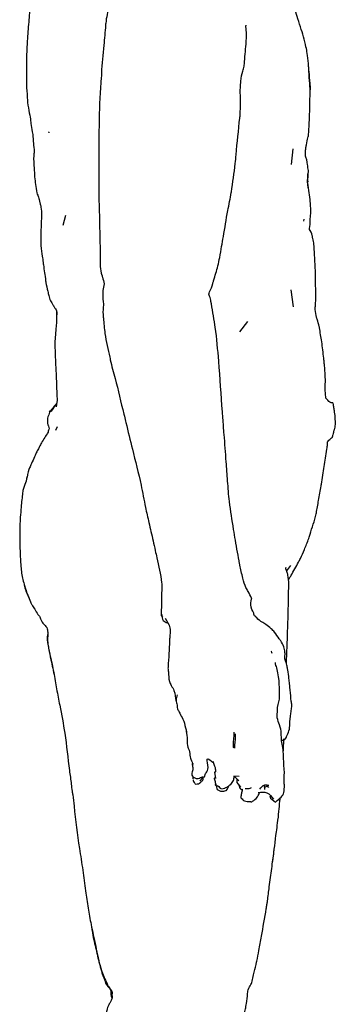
# Model space of a CAD drawing. Header units: inches. Extents: x 0.1 to 16.9, y 0.1 to 10.9.
# Tile 2 of 235: x 3.511 to 4.259, y 3.564 to 5.898. Entities that reach past the tile are written whole.
import ezdxf

# ---------------------------------------------------------------- set-up
doc = ezdxf.new("R2010")
doc.units = ezdxf.units.IN
doc.header["$MEASUREMENT"] = 0

msp = doc.modelspace()

# ---------------------------------------------------------------- linework, layer by layer
at = {"color": 7, "linetype": 'Continuous', "lineweight": 25}
for p, q in [((4.15511, 5.55485), (4.15933, 5.59214)), ((3.61936, 5.43385), (3.61325, 5.41027)), ((4.18451, 5.42007), (4.1853, 5.42548)), ((4.16002, 5.21759), (4.15436, 5.25749)), ((4.03326, 5.15838), (4.05204, 5.18284)), ((3.59938, 4.9329), (3.59582, 4.92386)), ((4.14405, 4.591), (4.15402, 4.60407)), ((3.8467, 4.48566), (3.84932, 4.48141)), ((4.01981, 4.20862), (4.01981, 4.20862)), ((3.94945, 4.10315), (3.95178, 4.11042)), ((3.97298, 4.11407), (3.9749, 4.09898)), ((3.97897, 4.1143), (3.97895, 4.11399)), ((3.92209, 4.09383), (3.92194, 4.09383)), ((3.92229, 4.09471), (3.92209, 4.09383)), ((3.93794, 4.09313), (3.94573, 4.10193)), ((3.97453, 4.10189), (3.97354, 4.09898)), ((3.97564, 4.08605), (3.97474, 4.08389)), ((4.01879, 4.10506), (4.031, 4.10423)), ((3.97887, 4.07263), (3.97916, 4.07273)), ((3.98908, 4.07415), (3.99735, 4.07614)), ((4.07799, 4.06366), (4.08025, 4.06593)), ((4.07803, 4.06361), (4.07801, 4.06368)), ((4.09206, 4.07323), (4.09149, 4.08325)), ((4.09815, 4.08092), (4.09183, 4.0773)), ((4.09597, 4.08336), (4.10095, 4.0778))]:
    msp.add_line(p, q, dxfattribs=at)
at = {"color": 7, "linetype": 'Continuous', "lineweight": 25, "flags": 128}
for points in [[(3.59856, 5.20531), (3.59873, 5.20366), (3.59863, 5.20489), (3.59797, 5.19152), (3.59782, 5.18028), (3.59675, 5.16465), (3.59538, 5.15222), (3.5944, 5.13402), (3.59437, 5.13159), (3.59431, 5.13062), (3.59427, 5.12825), (3.59604, 5.08352), (3.59742, 5.05524), (3.59905, 5.00897), (3.59964, 4.99614), (3.59974, 4.99503), (3.59906, 4.9909), (3.59716, 4.98043), (3.59716, 4.98043)], [(3.97717, 4.08157), (3.97877, 4.07489), (3.97887, 4.07263), (3.97887, 4.07263)], [(4.10416, 4.05823), (4.10529, 4.05264), (4.11781, 4.04318), (4.11878, 4.04456), (4.11878, 4.04456)]]:
    msp.add_lwpolyline(points, dxfattribs=at)
at = {"color": 7, "linetype": 'Continuous', "lineweight": 25}
for points, knots in [([(3.60232, 6.20491), (3.60208, 6.20387), (3.60144, 6.20114), (3.59923, 6.19374), (3.59783, 6.183), (3.59792, 6.17999), (3.5925, 6.17225), (3.59417, 6.16631), (3.58692, 6.16361), (3.58061, 6.14905), (3.57967, 6.14376), (3.57842, 6.13344), (3.57767, 6.12938), (3.57788, 6.12535), (3.57662, 6.12413), (3.57013, 6.10964), (3.56746, 6.1021), (3.56348, 6.09529), (3.56288, 6.08772), (3.56117, 6.08191), (3.56238, 6.06775), (3.5628, 6.06544), (3.55782, 6.04808), (3.55957, 6.05474), (3.55074, 6.02394), (3.54679, 6.00933), (3.54306, 5.99251), (3.53883, 5.97171), (3.53741, 5.95244), (3.53433, 5.92299), (3.53213, 5.89177), (3.52921, 5.85675), (3.52788, 5.8302), (3.52664, 5.80961), (3.52665, 5.78584), (3.52657, 5.76052), (3.5271, 5.73416), (3.52859, 5.71515), (3.53018, 5.69485), (3.53415, 5.67485), (3.53676, 5.65867), (3.53793, 5.64637), (3.54267, 5.62189), (3.54286, 5.60405), (3.54569, 5.58867), (3.54306, 5.56882), (3.54514, 5.54937), (3.54574, 5.52467), (3.54867, 5.50703), (3.55028, 5.48985), (3.55715, 5.47219), (3.55607, 5.47237), (3.5607, 5.4568), (3.56079, 5.4567), (3.56154, 5.44751), (3.5631, 5.44026), (3.56216, 5.42703), (3.5616, 5.414), (3.561, 5.39052), (3.5599, 5.368), (3.56398, 5.33857), (3.56581, 5.32647), (3.56842, 5.30579), (3.57046, 5.29156), (3.5728, 5.27557), (3.57382, 5.26977), (3.57677, 5.25704), (3.57892, 5.24754), (3.58211, 5.23219), (3.58144, 5.23682), (3.59055, 5.22056), (3.59448, 5.21274), (3.59896, 5.21139), (3.59829, 5.20209), (3.59787, 5.19632)], [0, 0, 0, 0, 0.0034961, 0.0092262, 0.0173724, 0.0252078, 0.0336859, 0.057013, 0.083013, 0.0832598, 0.0941895, 0.0967638, 0.1065124, 0.1154494, 0.1401303, 0.1430287, 0.1562554, 0.1760136, 0.1803041, 0.1977018, 0.2068401, 0.2225571, 0.2284838, 0.2582395, 0.2745125, 0.2878785, 0.3020973, 0.3128958, 0.3445617, 0.3491674, 0.38247, 0.4180432, 0.4319954, 0.4453276, 0.4667682, 0.4876276, 0.5050771, 0.5286831, 0.5326238, 0.5533831, 0.5761169, 0.5967294, 0.614242, 0.626836, 0.6432172, 0.6504953, 0.6738901, 0.6900048, 0.706063, 0.7247629, 0.7363274, 0.7595623, 0.762924, 0.7644953, 0.7671764, 0.7811034, 0.7853442, 0.8041896, 0.8091508, 0.8408382, 0.8610718, 0.8748694, 0.8793571, 0.9092512, 0.9123788, 0.913349, 0.930481, 0.9390452, 0.9391887, 0.9696207, 0.9757975, 0.9810741, 0.9882664, 1, 1, 1, 1]), ([(4.19569, 5.49702), (4.19492, 5.50283), (4.19192, 5.52543), (4.1955, 5.51902), (4.19547, 5.54189), (4.1941, 5.5496), (4.19199, 5.5661), (4.19218, 5.56434), (4.18762, 5.57676), (4.18886, 5.58412), (4.18904, 5.59256), (4.1916, 5.60414), (4.19577, 5.62592), (4.1954, 5.61901), (4.19752, 5.64445), (4.19793, 5.663), (4.19901, 5.68525), (4.19919, 5.71295), (4.19981, 5.71823), (4.20022, 5.73546), (4.19695, 5.76636), (4.19561, 5.79863), (4.18988, 5.83153), (4.19361, 5.8186), (4.18553, 5.85162), (4.17854, 5.87614), (4.17143, 5.89795), (4.16347, 5.92391), (4.1567, 5.94024), (4.14972, 5.96176), (4.14117, 5.97546), (4.1424, 5.97546), (4.13482, 5.99087), (4.13257, 5.99299), (4.12853, 5.99277), (4.12572, 6.00416), (4.12015, 6.02442), (4.12018, 6.01532), (4.11705, 6.02297), (4.1164, 6.0233), (4.1162, 6.02341)], [0, 0, 0, 0, 0.02919183, 0.11358597, 0.11645149, 0.12452702, 0.14233647, 0.16404283, 0.17777297, 0.18966769, 0.20213471, 0.21235002, 0.2331655, 0.26625599, 0.28567416, 0.3306702, 0.34871034, 0.40238908, 0.4329329, 0.45834083, 0.53888525, 0.5511293, 0.58011601, 0.63849648, 0.6716231, 0.70215805, 0.73645489, 0.76428866, 0.79927253, 0.81992235, 0.84786488, 0.87681387, 0.88832329, 0.89377909, 0.92428444, 0.92827812, 0.94352008, 0.98704058, 0.99597155, 1, 1, 1, 1]), ([(3.7288, 5.97558), (3.72888, 5.97615), (3.72908, 5.97766), (3.72157, 5.9524), (3.72197, 5.92767), (3.71596, 5.90149), (3.71314, 5.87062), (3.71037, 5.83145), (3.70508, 5.79241), (3.70486, 5.76686), (3.70078, 5.73134), (3.69984, 5.69051), (3.69835, 5.61451), (3.69855, 5.55779), (3.69863, 5.50316), (3.69858, 5.48194), (3.69949, 5.44066), (3.70096, 5.39394), (3.70151, 5.34649), (3.70136, 5.32795), (3.70173, 5.31125), (3.70358, 5.29752), (3.70664, 5.29042), (3.70725, 5.28339), (3.71323, 5.27379), (3.70804, 5.25949), (3.70732, 5.24559), (3.70836, 5.22574), (3.7098, 5.22374), (3.70856, 5.2168), (3.70781, 5.20328), (3.71043, 5.18133), (3.71264, 5.14714), (3.72087, 5.11455), (3.72836, 5.07893), (3.74153, 5.03446), (3.75057, 4.98929), (3.76045, 4.95454), (3.76613, 4.92661), (3.77978, 4.87286), (3.79696, 4.80586), (3.80788, 4.74734), (3.81756, 4.70333), (3.82576, 4.66935), (3.83189, 4.64149), (3.83887, 4.60844), (3.84659, 4.57917), (3.84831, 4.54738), (3.84619, 4.52867), (3.84733, 4.5131), (3.84638, 4.49891), (3.84655, 4.49177), (3.8467, 4.48566)], [0, 0, 0, 0, 0.0067381, 0.0178632, 0.0372607, 0.0638735, 0.066965, 0.0987921, 0.142778, 0.1451658, 0.1497543, 0.2151135, 0.2250888, 0.2990191, 0.3266385, 0.3324592, 0.3407111, 0.4075735, 0.4235077, 0.4343945, 0.4436305, 0.457409, 0.4586639, 0.4610419, 0.4731788, 0.4836686, 0.4864518, 0.5045246, 0.5068851, 0.5094873, 0.5237784, 0.5294389, 0.5535672, 0.590998, 0.594809, 0.6247373, 0.6815236, 0.6851022, 0.6952645, 0.7378863, 0.7951352, 0.8302354, 0.8543525, 0.8831539, 0.8988023, 0.9100595, 0.9492899, 0.9577231, 0.9721955, 0.986052, 0.9880702, 1, 1, 1, 1]), ([(4.06072, 4.52619), (4.05821, 4.53164), (4.05492, 4.53879), (4.0468, 4.55234), (4.04343, 4.56157), (4.03796, 4.58219), (4.03433, 4.59558), (4.02984, 4.62559), (4.02371, 4.65361), (4.01634, 4.70304), (4.00803, 4.74951), (4.00401, 4.80331), (4.0003, 4.85625), (3.99648, 4.9062), (3.99039, 4.9805), (3.98694, 5.03719), (3.98353, 5.08185), (3.98312, 5.08693), (3.98053, 5.1153), (3.97876, 5.14292), (3.97383, 5.17206), (3.9714, 5.19085), (3.96607, 5.22036), (3.96281, 5.23983), (3.95835, 5.24719), (3.96463, 5.25913), (3.96672, 5.2658), (3.97197, 5.28341), (3.97597, 5.29647), (3.98129, 5.31506), (3.98566, 5.33605), (3.98953, 5.36003), (3.99626, 5.39603), (4.00262, 5.4387), (4.01034, 5.4741), (4.01285, 5.48911), (4.01598, 5.51172), (4.02104, 5.54108), (4.02587, 5.60055), (4.03012, 5.63885), (4.03367, 5.67216), (4.03582, 5.70872), (4.03011, 5.75121), (4.04358, 5.78721), (4.04431, 5.81088), (4.04756, 5.83239), (4.04838, 5.85349), (4.04919, 5.86301), (4.04773, 5.87286), (4.04738, 5.8843), (4.04765, 5.88483), (4.04776, 5.88505)], [0, 0, 0, 0, 0.0126788, 0.0166316, 0.0341798, 0.0388875, 0.0615437, 0.0634666, 0.1041773, 0.1225082, 0.1699259, 0.2044956, 0.2369651, 0.2829176, 0.3107947, 0.3959079, 0.4042236, 0.4056644, 0.4069656, 0.4654372, 0.4679081, 0.470139, 0.5117596, 0.5229076, 0.5271205, 0.5316562, 0.5503559, 0.5555673, 0.5692265, 0.5821964, 0.5969805, 0.6156171, 0.6332272, 0.6790564, 0.7102164, 0.7105485, 0.7113748, 0.7602182, 0.7753402, 0.8384958, 0.8452485, 0.8475167, 0.918158, 0.9275197, 0.9355572, 0.9694282, 0.9738622, 0.9797043, 0.9921977, 0.9968166, 1, 1, 1, 1]), ([(4.19944, 5.73586), (4.20027, 5.73122), (4.20141, 5.72481), (4.19781, 5.77148), (4.19678, 5.77817), (4.19653, 5.77981)], [0, 0, 0, 0, 0.66462425, 0.91800037, 1, 1, 1, 1]), ([(3.57927, 5.63256), (3.5795, 5.63198), (3.57989, 5.63097), (3.57971, 5.63024), (3.57964, 5.62994)], [0, 0, 0, 0, 0.5796705, 1, 1, 1, 1]), ([(4.19398, 5.51531), (4.1944, 5.51288), (4.1949, 5.50997), (4.19415, 5.51871), (4.19437, 5.53419), (4.19474, 5.53391), (4.19508, 5.53365)], [0, 0, 0, 0, 0.2509138, 0.3011264, 0.34669, 1, 1, 1, 1]), ([(4.19787, 5.40167), (4.19795, 5.40202), (4.19912, 5.4079), (4.20039, 5.41985), (4.19976, 5.42532), (4.20114, 5.43725), (4.20131, 5.44669), (4.20076, 5.4581), (4.19952, 5.47387), (4.19759, 5.48692), (4.19582, 5.49829), (4.19502, 5.50483), (4.19413, 5.51094), (4.19383, 5.51298)], [0, 0, 0, 0, 0.0127484, 0.2101626, 0.2793411, 0.3389417, 0.4586735, 0.5067201, 0.6410593, 0.8255235, 0.8422533, 0.9474649, 1, 1, 1, 1]), ([(4.23661, 5.00077), (4.23661, 5.00187), (4.23658, 5.00978), (4.23467, 5.02176), (4.23609, 5.03765), (4.23562, 5.05718), (4.23425, 5.07304), (4.23296, 5.08719), (4.23082, 5.10592), (4.22808, 5.13242), (4.22337, 5.15799), (4.22053, 5.17537), (4.2178, 5.18295), (4.2153, 5.19045), (4.21419, 5.19783), (4.2108, 5.2081), (4.2129, 5.22372), (4.21266, 5.23067), (4.21348, 5.23879), (4.21265, 5.26248), (4.21278, 5.29459), (4.21076, 5.33275), (4.20953, 5.35375), (4.20845, 5.36744), (4.20732, 5.37561), (4.20492, 5.38363), (4.20506, 5.38948), (4.19989, 5.39815), (4.19801, 5.40146), (4.19789, 5.40167)], [0, 0, 0, 0, 0.0077787, 0.0559159, 0.0967449, 0.1337881, 0.1927658, 0.2145309, 0.2339346, 0.3258601, 0.4042903, 0.4115541, 0.4536448, 0.4609486, 0.4657055, 0.5121511, 0.5384924, 0.576404, 0.5891126, 0.6116817, 0.7331397, 0.8256254, 0.8710805, 0.8901288, 0.9258321, 0.9333412, 0.9459646, 0.9965733, 1, 1, 1, 1]), ([(4.25368, 4.98946), (4.25353, 4.98949), (4.2516, 4.98984), (4.25466, 4.98897), (4.25108, 4.99002), (4.24573, 4.98961), (4.23993, 4.99819), (4.23671, 5.00082), (4.23669, 5.00084)], [0, 0, 0, 0, 0.0204196, 0.2692291, 0.351929, 0.6088556, 0.9968892, 1, 1, 1, 1]), ([(3.59781, 4.98523), (3.59692, 4.98518), (3.59424, 4.98501), (3.58895, 4.97566), (3.57905, 4.96663), (3.58271, 4.97329), (3.57993, 4.96148), (3.57634, 4.95431), (3.57679, 4.93928), (3.57724, 4.93882), (3.57704, 4.93663), (3.57783, 4.93921), (3.57959, 4.93284), (3.58094, 4.92796)], [0, 0, 0, 0, 0.0511642, 0.1541248, 0.292978, 0.5048823, 0.6850573, 0.7295445, 0.8071629, 0.8119351, 0.815129, 0.8585627, 1, 1, 1, 1]), ([(3.59935, 4.98966), (3.59903, 4.98921), (3.59442, 4.98264), (3.59645, 4.98573), (3.58131, 4.9645), (3.58356, 4.96887), (3.58556, 4.97277)], [0, 0, 0, 0, 0.0245194, 0.3572333, 0.4269171, 1, 1, 1, 1]), ([(4.25368, 4.98946), (4.25368, 4.98947), (4.25366, 4.98958), (4.25388, 4.98814), (4.25313, 4.99312), (4.25455, 4.98366), (4.25463, 4.98314), (4.25484, 4.98176), (4.2549, 4.98132)], [0, 0, 0, 0, 0.007014, 0.1754427, 0.6776524, 0.8987868, 0.9676936, 1, 1, 1, 1]), ([(4.2549, 4.98132), (4.2554, 4.97803), (4.25629, 4.9721), (4.25731, 4.96528), (4.25777, 4.96226), (4.25789, 4.96143)], [0, 0, 0, 0, 0.4739488, 0.8560324, 1, 1, 1, 1]), ([(4.25789, 4.96143), (4.2581, 4.95832), (4.25839, 4.95398), (4.25905, 4.94401), (4.25926, 4.94077), (4.25943, 4.93826)], [0, 0, 0, 0, 0.3617854, 0.5058098, 1, 1, 1, 1]), ([(3.58088, 4.92796), (3.57981, 4.92569), (3.57741, 4.92059), (3.57863, 4.92042), (3.5737, 4.91323), (3.5587, 4.88966), (3.56104, 4.89216), (3.54807, 4.86689), (3.55153, 4.87341), (3.53757, 4.84344), (3.53527, 4.83806), (3.53106, 4.82774), (3.52559, 4.8016), (3.52298, 4.79782), (3.51867, 4.78325), (3.51638, 4.76818), (3.51464, 4.74544), (3.5121, 4.72084), (3.5111, 4.69896), (3.51125, 4.67971), (3.51101, 4.65635), (3.51189, 4.63087), (3.51265, 4.61068), (3.51505, 4.5846), (3.51949, 4.5651), (3.52631, 4.54225), (3.53316, 4.52592), (3.54004, 4.50856), (3.54695, 4.50185), (3.55247, 4.48817), (3.55795, 4.48472), (3.56213, 4.47249), (3.56381, 4.47001), (3.57032, 4.46107), (3.57642, 4.45788), (3.57679, 4.44714), (3.57854, 4.44178), (3.57651, 4.43304), (3.57861, 4.40264), (3.59025, 4.36447), (3.5981, 4.31132), (3.60727, 4.26358), (3.62036, 4.19846), (3.62556, 4.13657), (3.63265, 4.09095), (3.63457, 4.07142), (3.63767, 4.05443), (3.64217, 4.00865), (3.64915, 3.94914), (3.66086, 3.88248), (3.66602, 3.83514), (3.67338, 3.79227), (3.6788, 3.75754), (3.68756, 3.71828), (3.69378, 3.68793), (3.70033, 3.65748), (3.70536, 3.64261), (3.71125, 3.62547), (3.71723, 3.61526), (3.72134, 3.60422), (3.72762, 3.59946), (3.72906, 3.59365), (3.7317, 3.58709), (3.72797, 3.58913), (3.73157, 3.58019), (3.72777, 3.57605), (3.72742, 3.56963), (3.72008, 3.56064), (3.71456, 3.53982), (3.70985, 3.51294), (3.70435, 3.48771), (3.70019, 3.46034), (3.69032, 3.42406), (3.69646, 3.41359), (3.68407, 3.37573), (3.68604, 3.34712), (3.68256, 3.31728), (3.67998, 3.2835), (3.67705, 3.24903), (3.67301, 3.18404), (3.67199, 3.14638), (3.67001, 3.09537), (3.67053, 3.0595), (3.66916, 2.98502), (3.66703, 2.92593), (3.66713, 2.88229), (3.66632, 2.82381), (3.66681, 2.74027), (3.66601, 2.63496), (3.66772, 2.56948), (3.66479, 2.52165), (3.66237, 2.48771), (3.66469, 2.46437), (3.6628, 2.44563), (3.66662, 2.4348), (3.66737, 2.42562), (3.66919, 2.41801), (3.67293, 2.40632), (3.67603, 2.39541), (3.68357, 2.38328), (3.68907, 2.3742), (3.69721, 2.36767), (3.70133, 2.36694), (3.70254, 2.36529), (3.70292, 2.36477)], [0, 0, 0, 0, 0.0085466, 0.0191601, 0.0234969, 0.0300131, 0.050281, 0.0522258, 0.0581814, 0.077028, 0.0832311, 0.0943189, 0.097945, 0.1088446, 0.1132322, 0.115285, 0.1284073, 0.1374516, 0.1442029, 0.1507192, 0.1585515, 0.1686085, 0.17929, 0.1849377, 0.1958744, 0.1999837, 0.2117229, 0.214151, 0.2191362, 0.2245729, 0.2272322, 0.2304882, 0.2354746, 0.2372781, 0.2426324, 0.2444498, 0.2474167, 0.2518635, 0.2522317, 0.2810598, 0.2949643, 0.3088553, 0.3323672, 0.3638966, 0.3752651, 0.3811564, 0.3842548, 0.3936699, 0.4289895, 0.447136, 0.4644239, 0.478806, 0.4926743, 0.5012778, 0.5208649, 0.5251866, 0.5339235, 0.5370069, 0.544806, 0.548097, 0.5515075, 0.5531665, 0.5553877, 0.5616298, 0.5631965, 0.5677146, 0.5709486, 0.5737465, 0.5790622, 0.5954866, 0.6011864, 0.6059963, 0.6258714, 0.6274269, 0.6335915, 0.6589783, 0.662087, 0.6648106, 0.6944929, 0.6983013, 0.7329543, 0.7340311, 0.751798, 0.7704312, 0.8120353, 0.8136101, 0.8161204, 0.8732305, 0.9009554, 0.926538, 0.9414138, 0.9517236, 0.961512, 0.9673324, 0.970686, 0.9737639, 0.9770961, 0.9793098, 0.9865283, 0.9894247, 0.9940933, 0.9979611, 0.9993524, 1, 1, 1, 1]), ([(4.25943, 4.93826), (4.25842, 4.93417), (4.2573, 4.92964), (4.25608, 4.9247), (4.25585, 4.92377), (4.25549, 4.92233), (4.25393, 4.91601), (4.25249, 4.91018), (4.25278, 4.91136), (4.25209, 4.90857), (4.25183, 4.90753)], [0, 0, 0, 0, 0.1406943, 0.1561512, 0.166448, 0.1829758, 0.540352, 0.6432905, 0.8661063, 1, 1, 1, 1]), ([(4.24127, 4.89707), (4.24313, 4.89959), (4.2454, 4.90268), (4.25174, 4.9076), (4.25179, 4.90755), (4.25182, 4.90752)], [0, 0, 0, 0, 0.6083549, 0.7447813, 1, 1, 1, 1]), ([(4.25183, 4.90753), (4.25182, 4.90751), (4.24912, 4.90469), (4.25047, 4.9061), (4.25182, 4.90752)], [0, 0, 0, 0, 0.0038628, 1, 1, 1, 1]), ([(4.14828, 4.5698), (4.14904, 4.57107), (4.15118, 4.57466), (4.15888, 4.58797), (4.16822, 4.60446), (4.17873, 4.62435), (4.18681, 4.64338), (4.19409, 4.66117), (4.19813, 4.6732), (4.20329, 4.69221), (4.21066, 4.71044), (4.21647, 4.73775), (4.21975, 4.75947), (4.22379, 4.78276), (4.22848, 4.80928), (4.23235, 4.84066), (4.2379, 4.86754), (4.24095, 4.89205), (4.24101, 4.89547), (4.24103, 4.89707)], [0, 0, 0, 0, 0.0134767, 0.0382045, 0.1392279, 0.1686847, 0.2338737, 0.3157948, 0.3345172, 0.3478193, 0.4886821, 0.4940932, 0.5828851, 0.6829623, 0.6949585, 0.8154545, 0.9392418, 0.9717134, 1, 1, 1, 1]), ([(3.52836, 4.81481), (3.52789, 4.81333), (3.52656, 4.8091), (3.52715, 4.81037), (3.52754, 4.81121)], [0, 0, 0, 0, 0.349397, 1, 1, 1, 1]), ([(3.51126, 4.65514), (3.51099, 4.65239), (3.51046, 4.64695), (3.51127, 4.64208), (3.51166, 4.63967)], [0, 0, 0, 0, 0.5059615, 1, 1, 1, 1]), ([(4.14347, 4.37127), (4.14444, 4.39735), (4.14566, 4.4301), (4.14746, 4.48405), (4.1482, 4.51502), (4.14889, 4.54988), (4.14934, 4.5656), (4.14679, 4.5826), (4.14391, 4.59183), (4.14089, 4.59984), (4.1422, 4.59906), (4.14286, 4.59867)], [0, 0, 0, 0, 0.3234956, 0.4063747, 0.6691, 0.708146, 0.8337018, 0.8834959, 0.924913, 0.9622506, 1, 1, 1, 1]), ([(3.51982, 4.56623), (3.51982, 4.56622), (3.51983, 4.56616), (3.51984, 4.5661), (3.51986, 4.56605)], [0, 0, 0, 0, 0.1324381, 1, 1, 1, 1]), ([(3.52164, 4.55818), (3.52267, 4.55315), (3.52438, 4.54477), (3.53065, 4.53273), (3.53261, 4.52626), (3.53465, 4.52224), (3.53475, 4.52203)], [0, 0, 0, 0, 0.39715, 0.66035784, 0.98252936, 1, 1, 1, 1]), ([(3.54274, 4.50617), (3.5431, 4.5054), (3.54358, 4.50438), (3.54467, 4.50256), (3.54483, 4.50281), (3.54537, 4.50236), (3.54538, 4.50235)], [0, 0, 0, 0, 0.4737924, 0.6224661, 0.9915313, 1, 1, 1, 1]), ([(4.06642, 4.49105), (4.06272, 4.49684), (4.05629, 4.50692), (4.06172, 4.52778), (4.06095, 4.52656), (4.06072, 4.52619)], [0, 0, 0, 0, 0.4846699, 0.844278, 1, 1, 1, 1]), ([(3.84781, 4.48773), (3.84808, 4.48239), (3.84855, 4.47289), (3.85718, 4.46949), (3.86097, 4.468)], [0, 0, 0, 0, 0.5615658, 1, 1, 1, 1]), ([(4.15106, 4.32305), (4.1506, 4.32738), (4.14946, 4.33795), (4.14687, 4.35256), (4.14537, 4.3641), (4.14333, 4.37296), (4.13721, 4.38449), (4.1407, 4.39168), (4.14003, 4.39706), (4.14003, 4.40224), (4.13736, 4.4123), (4.1323, 4.42202), (4.1282, 4.42815), (4.12318, 4.43507), (4.11753, 4.44386), (4.10523, 4.45622), (4.09607, 4.46298), (4.08631, 4.4697), (4.07551, 4.47587), (4.0704, 4.4843), (4.06676, 4.48456), (4.06581, 4.4906), (4.0662, 4.49089), (4.06642, 4.49105)], [0, 0, 0, 0, 0.06217, 0.1515334, 0.1916211, 0.2156376, 0.2735179, 0.3447076, 0.3489235, 0.3522996, 0.414756, 0.4868052, 0.5036903, 0.5137742, 0.6021708, 0.6525958, 0.7398845, 0.7976702, 0.8299215, 0.906845, 0.9808507, 0.9889712, 1, 1, 1, 1]), ([(3.85556, 4.47879), (3.86045, 4.47155), (3.8686, 4.45946), (3.86745, 4.44499), (3.86699, 4.43919)], [0, 0, 0, 0, 0.5995762, 1, 1, 1, 1]), ([(3.57709, 4.44691), (3.57708, 4.44682), (3.57707, 4.44633), (3.5779, 4.44016), (3.57476, 4.43651), (3.57588, 4.42569), (3.57768, 4.41687), (3.58032, 4.40249), (3.58563, 4.37624), (3.5905, 4.35382), (3.59338, 4.34055)], [0, 0, 0, 0, 0.0088115, 0.0488271, 0.1365121, 0.2511178, 0.2833235, 0.3850714, 0.6360688, 1, 1, 1, 1]), ([(3.86699, 4.43919), (3.86699, 4.43913), (3.86699, 4.43601), (3.86608, 4.42937), (3.86537, 4.40011), (3.8635, 4.3797), (3.86271, 4.36529), (3.86238, 4.3587), (3.86428, 4.34715), (3.86368, 4.333), (3.86865, 4.32283), (3.8702, 4.31967)], [0, 0, 0, 0, 0.0023606, 0.1178008, 0.3296383, 0.575677, 0.6391863, 0.6635773, 0.7378849, 0.9184275, 1, 1, 1, 1]), ([(4.10947, 4.39549), (4.10893, 4.39684), (4.10814, 4.39885), (4.10768, 4.40064), (4.10753, 4.40123)], [0, 0, 0, 0, 0.6740991, 1, 1, 1, 1]), ([(4.13631, 4.1579), (4.13611, 4.16006), (4.13564, 4.16506), (4.1351, 4.17542), (4.13109, 4.18868), (4.13169, 4.20675), (4.12866, 4.2254), (4.12101, 4.23988), (4.1221, 4.25437), (4.12182, 4.27158), (4.12776, 4.28642), (4.12669, 4.30919), (4.12743, 4.33147), (4.12031, 4.36352), (4.11708, 4.37009), (4.11728, 4.37225), (4.11742, 4.37382)], [0, 0, 0, 0, 0.0277507, 0.0639722, 0.1364097, 0.2118487, 0.2997776, 0.3768011, 0.4189632, 0.4826011, 0.5966197, 0.6137788, 0.7752081, 0.9116387, 0.9354667, 1, 1, 1, 1]), ([(3.8702, 4.31967), (3.87257, 4.31561), (3.87944, 4.30387), (3.88043, 4.29128), (3.88107, 4.28305)], [0, 0, 0, 0, 0.34631241, 1, 1, 1, 1]), ([(4.15416, 4.28841), (4.15335, 4.2974), (4.15229, 4.30904), (4.15129, 4.32045), (4.15106, 4.32305)], [0, 0, 0, 0, 0.77206698, 1, 1, 1, 1]), ([(3.88434, 4.2977), (3.88304, 4.29318), (3.88065, 4.28488), (3.88298, 4.2766), (3.88405, 4.27284)], [0, 0, 0, 0, 0.545253, 1, 1, 1, 1]), ([(3.88405, 4.27284), (3.88416, 4.26889), (3.88431, 4.2636), (3.88744, 4.25956), (3.88823, 4.25853)], [0, 0, 0, 0, 0.7473656, 1, 1, 1, 1]), ([(4.1435, 4.19823), (4.14582, 4.20284), (4.15288, 4.21687), (4.1509, 4.23358), (4.15328, 4.24679), (4.15393, 4.25297), (4.15505, 4.26321), (4.1567, 4.27145), (4.15489, 4.28174), (4.15479, 4.28203), (4.15418, 4.28796), (4.15417, 4.28829), (4.15416, 4.28841)], [0, 0, 0, 0, 0.1536446, 0.4673124, 0.4994241, 0.5570421, 0.6816746, 0.8007497, 0.828316, 0.9883992, 0.9959787, 1, 1, 1, 1]), ([(3.88823, 4.25853), (3.88887, 4.25685), (3.89129, 4.25046), (3.89966, 4.23846), (3.90227, 4.22635), (3.90377, 4.21936)], [0, 0, 0, 0, 0.1313401, 0.4989247, 1, 1, 1, 1]), ([(3.90377, 4.21936), (3.90442, 4.21775), (3.90588, 4.2141), (3.90592, 4.21085), (3.90594, 4.20904)], [0, 0, 0, 0, 0.4424702, 1, 1, 1, 1]), ([(3.90618, 4.21123), (3.9069, 4.20433), (3.90833, 4.19072), (3.90793, 4.17698), (3.91394, 4.16293), (3.9142, 4.15356), (3.91807, 4.14109), (3.92052, 4.13578), (3.92228, 4.13195)], [0, 0, 0, 0, 0.2333232, 0.4604038, 0.5447088, 0.7358524, 0.8096396, 1, 1, 1, 1]), ([(4.02032, 4.17732), (4.01997, 4.17597), (4.01633, 4.16203), (4.01814, 4.1866), (4.01977, 4.2088)], [0, 0, 0, 0, 0.0964879, 1, 1, 1, 1]), ([(4.01981, 4.19916), (4.02018, 4.20069), (4.02324, 4.21337), (4.02155, 4.19068), (4.02006, 4.17073)], [0, 0, 0, 0, 0.1211528, 1, 1, 1, 1]), ([(4.13192, 4.19057), (4.13235, 4.19018), (4.136, 4.18686), (4.14346, 4.1949), (4.1435, 4.19785), (4.1435, 4.19823)], [0, 0, 0, 0, 0.1044978, 0.8850343, 1, 1, 1, 1]), ([(4.13601, 4.16133), (4.13638, 4.16826), (4.13695, 4.1787), (4.13731, 4.18913), (4.13744, 4.19263)], [0, 0, 0, 0, 0.6645904, 1, 1, 1, 1]), ([(4.1389, 4.11496), (4.13828, 4.12057), (4.13708, 4.13138), (4.13656, 4.1493), (4.13631, 4.1579)], [0, 0, 0, 0, 0.52007153, 1, 1, 1, 1]), ([(3.91959, 4.13459), (3.92031, 4.13112), (3.92202, 4.12294), (3.92053, 4.11485), (3.91722, 4.10608), (3.92283, 4.1022), (3.92418, 4.10127)], [0, 0, 0, 0, 0.2418313, 0.5696819, 0.8966078, 1, 1, 1, 1]), ([(3.95178, 4.11042), (3.9527, 4.1118), (3.957, 4.11826), (3.95908, 4.1242), (3.95104, 4.15506), (3.97163, 4.13484), (3.96827, 4.13746), (3.96827, 4.13746)], [0, 0, 0, 0, 0.1008868, 0.473072, 0.7619762, 0.9999996, 1, 1, 1, 1]), ([(3.9686, 4.13967), (3.96973, 4.13658), (3.97176, 4.131), (3.97505, 4.12421), (3.97538, 4.11333), (3.97372, 4.11384), (3.97298, 4.11407)], [0, 0, 0, 0, 0.2433133, 0.4391159, 0.7501329, 1, 1, 1, 1]), ([(4.13551, 4.06117), (4.13579, 4.06158), (4.13691, 4.06321), (4.13996, 4.08251), (4.13714, 4.08698), (4.13825, 4.10344), (4.1389, 4.11308)], [0, 0, 0, 0, 0.0816833, 0.3282562, 0.6064508, 1, 1, 1, 1]), ([(4.1389, 4.11308), (4.13894, 4.11336), (4.139, 4.11385), (4.13893, 4.11463), (4.1389, 4.11496)], [0, 0, 0, 0, 0.5889171, 1, 1, 1, 1]), ([(3.92193, 4.10305), (3.92178, 4.10123), (3.92146, 4.09757), (3.9225, 4.098), (3.92302, 4.09821)], [0, 0, 0, 0, 0.4968507, 1, 1, 1, 1]), ([(3.92194, 4.09383), (3.92389, 4.09082), (3.92586, 4.08778), (3.92728, 4.08599), (3.92729, 4.08598)], [0, 0, 0, 0, 0.9913623, 1, 1, 1, 1]), ([(3.92418, 4.10127), (3.92421, 4.10153), (3.92424, 4.10194), (3.93018, 4.09805), (3.93504, 4.09908), (3.94684, 4.10374), (3.94587, 4.10246), (3.94539, 4.10182)], [0, 0, 0, 0, 0.2018355, 0.3088186, 0.4606922, 0.7311594, 1, 1, 1, 1]), ([(3.92729, 4.08598), (3.92729, 4.08598), (3.92728, 4.08519), (3.93819, 4.08632), (3.93772, 4.08806), (3.93764, 4.08833)], [0, 0, 0, 0, 0.0034998, 0.8457318, 1, 1, 1, 1]), ([(3.93764, 4.08833), (3.9384, 4.08866), (3.94118, 4.08984), (3.94162, 4.09183), (3.94195, 4.09328)], [0, 0, 0, 0, 0.2705842, 1, 1, 1, 1]), ([(3.94195, 4.09328), (3.94315, 4.09303), (3.94585, 4.09245), (3.9457, 4.09847), (3.94561, 4.1018)], [0, 0, 0, 0, 0.446778, 1, 1, 1, 1]), ([(3.94539, 4.10182), (3.94749, 4.10244), (3.94965, 4.10306), (3.94946, 4.10315), (3.94945, 4.10315)], [0, 0, 0, 0, 0.97280346, 1, 1, 1, 1]), ([(3.97354, 4.09898), (3.9725, 4.09937), (3.97145, 4.09978), (3.97224, 4.09895), (3.97226, 4.09893)], [0, 0, 0, 0, 0.9814561, 1, 1, 1, 1]), ([(3.97226, 4.09893), (3.97309, 4.09572), (3.97461, 4.08986), (3.97618, 4.08401), (3.97689, 4.08136)], [0, 0, 0, 0, 0.5471401, 1, 1, 1, 1]), ([(4.0112, 4.08502), (4.01367, 4.08779), (4.01853, 4.09322), (4.01923, 4.10054), (4.01957, 4.10413)], [0, 0, 0, 0, 0.510807, 1, 1, 1, 1]), ([(4.01997, 4.10361), (4.01997, 4.10361), (4.02016, 4.10337), (4.02529, 4.09871), (4.03042, 4.09406)], [0, 0, 0, 0, 0.0000019, 1, 1, 1, 1]), ([(4.02651, 4.09763), (4.02614, 4.09635), (4.02412, 4.08938), (4.02991, 4.08342), (4.03464, 4.07855)], [0, 0, 0, 0, 0.1834723, 1, 1, 1, 1]), ([(3.97474, 4.08389), (3.97454, 4.08376), (3.97334, 4.08298), (3.97496, 4.08328), (3.97631, 4.08353)], [0, 0, 0, 0, 0.1683859, 1, 1, 1, 1]), ([(3.97689, 4.08136), (3.97688, 4.08136), (3.97627, 4.08074), (3.97724, 4.08154), (3.97821, 4.08234)], [0, 0, 0, 0, 0.0096884, 1, 1, 1, 1]), ([(3.97821, 4.08234), (3.97895, 4.08207), (3.98325, 4.08048), (3.98685, 4.07566), (3.98867, 4.07451), (3.9888, 4.07443)], [0, 0, 0, 0, 0.1613658, 0.9405337, 1, 1, 1, 1]), ([(3.97916, 4.07273), (3.98116, 4.07166), (3.98433, 4.06994), (3.99143, 4.06773), (3.99704, 4.06979), (4.00109, 4.07108), (4.00157, 4.07123)], [0, 0, 0, 0, 0.2854059, 0.4546762, 0.9352238, 1, 1, 1, 1]), ([(3.99735, 4.07614), (3.99809, 4.07655), (4.00057, 4.07789), (4.0048, 4.0797), (4.00752, 4.08207), (4.01005, 4.08444), (4.0108, 4.08482), (4.0112, 4.08502)], [0, 0, 0, 0, 0.14205294, 0.47279444, 0.78203976, 0.88502147, 1, 1, 1, 1]), ([(4.00157, 4.07123), (4.00164, 4.07118), (4.00176, 4.07108), (4.00163, 4.0712), (4.00158, 4.07125)], [0, 0, 0, 0, 0.5580422, 1, 1, 1, 1]), ([(4.00158, 4.07125), (4.00179, 4.07153), (4.00412, 4.07464), (4.00557, 4.07834), (4.00689, 4.08172)], [0, 0, 0, 0, 0.0901871, 1, 1, 1, 1]), ([(4.03135, 4.08415), (4.03127, 4.08394), (4.02969, 4.07998), (4.03875, 4.06915), (4.03738, 4.07392), (4.03838, 4.07355), (4.03862, 4.07346)], [0, 0, 0, 0, 0.02049897, 0.38967799, 0.85505919, 1, 1, 1, 1]), ([(4.03862, 4.07346), (4.03834, 4.07108), (4.038, 4.0683), (4.03684, 4.06319), (4.0365, 4.06224), (4.03637, 4.06187)], [0, 0, 0, 0, 0.784647, 0.9185041, 1, 1, 1, 1]), ([(4.05996, 4.07695), (4.0589, 4.07643), (4.05434, 4.0742), (4.04942, 4.07432), (4.04565, 4.07442)], [0, 0, 0, 0, 0.23281298, 1, 1, 1, 1]), ([(4.05785, 4.04444), (4.05823, 4.04352), (4.05897, 4.04172), (4.07568, 4.05422), (4.07942, 4.06507), (4.07847, 4.06408), (4.07803, 4.06361)], [0, 0, 0, 0, 0.19966924, 0.39347321, 0.71136074, 1, 1, 1, 1]), ([(4.07635, 4.06609), (4.08376, 4.06689), (4.0992, 4.06855), (4.10805, 4.05623), (4.11266, 4.04981)], [0, 0, 0, 0, 0.4797717, 1, 1, 1, 1]), ([(4.08, 4.07393), (4.08368, 4.07823), (4.08983, 4.08542), (4.09854, 4.08365), (4.10204, 4.08295)], [0, 0, 0, 0, 0.598321, 1, 1, 1, 1]), ([(4.00669, 2.41525), (4.00688, 2.41655), (4.00795, 2.42377), (4.00852, 2.43321), (4.00719, 2.44972), (4.00523, 2.46228), (4.00105, 2.47705), (3.99779, 2.48915), (3.99259, 2.50287), (3.98952, 2.51713), (3.98456, 2.52988), (3.98327, 2.55661), (3.9784, 2.59042), (3.97482, 2.61775), (3.97051, 2.65627), (3.97088, 2.68144), (3.97114, 2.7069), (3.97112, 2.7104), (3.9741, 2.74534), (3.97275, 2.78878), (3.97611, 2.84608), (3.98133, 2.88743), (3.98802, 2.96999), (3.99628, 3.04134), (4.00222, 3.10565), (4.00809, 3.15889), (4.01333, 3.22452), (4.02258, 3.29033), (4.02675, 3.33146), (4.03296, 3.36856), (4.03658, 3.40235), (4.04187, 3.43422), (4.04438, 3.45622), (4.0472, 3.47803), (4.04767, 3.49129), (4.04815, 3.50309), (4.04913, 3.51671), (4.04635, 3.52132), (4.04631, 3.52838), (4.04325, 3.53239), (4.04635, 3.5374), (4.04469, 3.54326), (4.0448, 3.54856), (4.04705, 3.55454), (4.04853, 3.56572), (4.05103, 3.58331), (4.05217, 3.59761), (4.05584, 3.60548), (4.06079, 3.61263), (4.0624, 3.62155), (4.06601, 3.63658), (4.07006, 3.65231), (4.07462, 3.67155), (4.07847, 3.6939), (4.086, 3.73495), (4.0928, 3.77182), (4.09726, 3.79964), (4.0999, 3.81692), (4.1022, 3.83808), (4.10646, 3.87085), (4.11273, 3.91417), (4.11762, 3.95719), (4.12297, 3.99559), (4.12588, 4.01997), (4.12698, 4.03934), (4.12846, 4.05047), (4.12882, 4.05325)], [0, 0, 0, 0, 0.0023571, 0.0130753, 0.0166193, 0.0326332, 0.0356102, 0.0441991, 0.0550424, 0.0617459, 0.0706539, 0.0841074, 0.1072644, 0.1330693, 0.1333086, 0.1766983, 0.1779937, 0.1788904, 0.1829688, 0.2410164, 0.2557855, 0.2867731, 0.3152795, 0.4041646, 0.4154526, 0.4307486, 0.5007008, 0.5328796, 0.5499161, 0.5744706, 0.6012559, 0.6111686, 0.6323667, 0.6408429, 0.6506569, 0.6557434, 0.6628753, 0.6729266, 0.6742132, 0.6754237, 0.6816542, 0.6860358, 0.6867299, 0.6919379, 0.7028162, 0.717083, 0.7203717, 0.7287359, 0.7323181, 0.7357402, 0.7448088, 0.7602039, 0.7647522, 0.7802212, 0.8008727, 0.8404961, 0.8468122, 0.85173, 0.8717263, 0.8852077, 0.9107551, 0.9506048, 0.9630436, 0.9799887, 0.9950087, 1, 1, 1, 1]), ([(4.03637, 4.06187), (4.03551, 4.05792), (4.03452, 4.05336), (4.03626, 4.05229), (4.03649, 4.05215)], [0, 0, 0, 0, 0.8675641, 1, 1, 1, 1]), ([(4.03649, 4.05215), (4.0387, 4.04973), (4.04249, 4.0456), (4.05063, 4.04408), (4.05537, 4.04432), (4.05785, 4.04444)], [0, 0, 0, 0, 0.4036881, 0.6884022, 1, 1, 1, 1]), ([(4.11878, 4.04456), (4.11965, 4.04523), (4.12443, 4.04893), (4.13404, 4.0569), (4.13514, 4.06009), (4.13551, 4.06117)], [0, 0, 0, 0, 0.1276092, 0.704478, 1, 1, 1, 1]), ([(4.11045, 3.89923), (4.11089, 3.90223), (4.11172, 3.90784), (4.11256, 3.9138), (4.1132, 3.91834), (4.11365, 3.9229), (4.1141, 3.92709), (4.11438, 3.92968)], [0, 0, 0, 0, 0.2965247, 0.5537002, 0.5879655, 0.7456692, 1, 1, 1, 1]), ([(3.68096, 3.74861), (3.68149, 3.74531), (3.68321, 3.73467), (3.68679, 3.71143), (3.6933, 3.68929), (3.6988, 3.66132), (3.70408, 3.64603), (3.70745, 3.63287), (3.71219, 3.62541), (3.71212, 3.61135), (3.72473, 3.60191), (3.72761, 3.59467), (3.72587, 3.58769), (3.72881, 3.58069), (3.72926, 3.57942), (3.72941, 3.57901)], [0, 0, 0, 0, 0.0527291, 0.1696671, 0.3696919, 0.4168494, 0.6200438, 0.6238022, 0.629925, 0.7677187, 0.8104735, 0.8615308, 0.9304391, 0.9776631, 1, 1, 1, 1])]:
    msp.add_open_spline(points, degree=3, knots=knots, dxfattribs=at)

doc.saveas('drawing.dxf')
